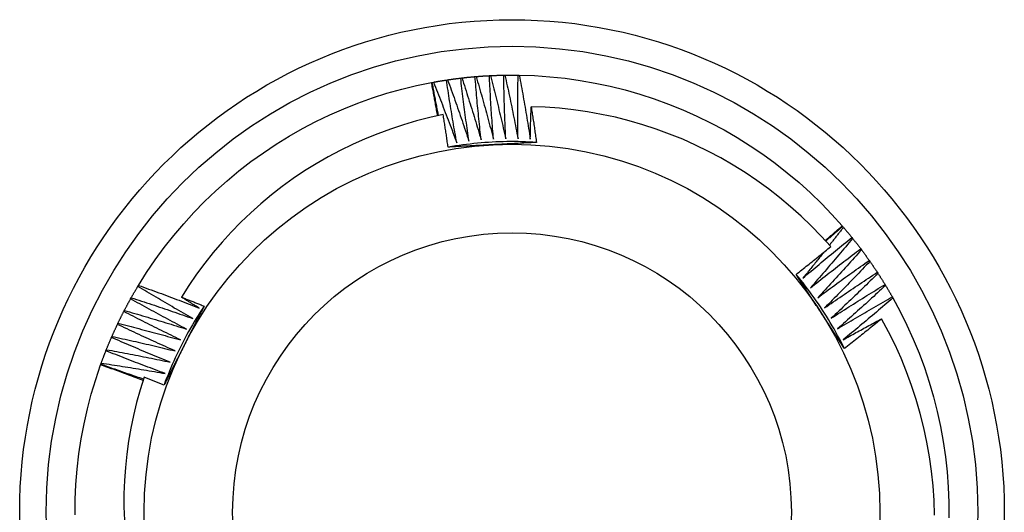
# Model space of a CAD drawing. Header units: inches. Extents: x 12 to 249, y 21 to 127.
# Tile 40 of 62: x 135.734 to 136.084, y 87.413 to 87.588. Entities that reach past the tile are written whole.
import ezdxf

# ---------------------------------------------------------------- set-up
doc = ezdxf.new("R2010")
doc.units = ezdxf.units.IN
doc.header["$MEASUREMENT"] = 0
doc.layers.add('Visible Edges(ANSI)', color=7, linetype='Continuous', lineweight=25)
doc.layers.add('Visible Tangent Edges(ANSI)', color=7, linetype='Continuous', lineweight=25)

msp = doc.modelspace()

# ---------------------------------------------------------------- linework, layer by layer
at = {"layer": 'Visible Edges(ANSI)'}
for p, q in [((135.89078, 87.56738), (135.89119, 87.56742)), ((135.89587, 87.56789), (135.89628, 87.56793)), ((135.90098, 87.56824), (135.90139, 87.56826)), ((135.90609, 87.56842), (135.90651, 87.56843)), ((135.91121, 87.56844), (135.91163, 87.56843)), ((135.8804, 87.56579), (135.88066, 87.56584)), ((135.88066, 87.56584), (135.88106, 87.56591)), ((135.8857, 87.56669), (135.88611, 87.56675)), ((136.02654, 87.51481), (136.02671, 87.51462)), ((136.02671, 87.51462), (136.02698, 87.5143)), ((136.02999, 87.51069), (136.03025, 87.51037)), ((136.03314, 87.50666), (136.03339, 87.50632)), ((136.03616, 87.50252), (136.0364, 87.50218)), ((136.03904, 87.49829), (136.03926, 87.49794)), ((135.7759, 87.4933), (135.77611, 87.49366)), ((136.04178, 87.49396), (136.04199, 87.49361)), ((135.77333, 87.48888), (135.77353, 87.48924)), ((136.04437, 87.48955), (136.04457, 87.48919)), ((135.7709, 87.48437), (135.77109, 87.48474)), ((135.76863, 87.47978), (135.7688, 87.48016)), ((135.7665, 87.47513), (135.76667, 87.4755)), ((135.76453, 87.4704), (135.76468, 87.47078)), ((135.76263, 87.46537), (135.76272, 87.46561)), ((135.76272, 87.46561), (135.76286, 87.466))]:
    msp.add_line(p, q, dxfattribs=at)
at = {"layer": 'Visible Edges(ANSI)', "flags": 128}
for points in [[(135.88611, 87.56675), (135.88631, 87.56678), (135.8865, 87.56681), (135.88669, 87.56684), (135.88689, 87.56687), (135.88708, 87.56689), (135.88728, 87.56692), (135.88747, 87.56695), (135.88766, 87.56698), (135.88786, 87.567), (135.88805, 87.56703), (135.88825, 87.56706), (135.88844, 87.56708), (135.88864, 87.56711), (135.88883, 87.56713), (135.88903, 87.56716), (135.88922, 87.56718), (135.88941, 87.56721), (135.88961, 87.56723), (135.8898, 87.56726), (135.89, 87.56728), (135.89019, 87.56731), (135.89039, 87.56733), (135.89058, 87.56735), (135.89078, 87.56738)], [(135.89371, 87.54495), (135.89358, 87.54588), (135.89344, 87.54681), (135.89331, 87.54774), (135.89318, 87.54868), (135.89304, 87.54961), (135.89291, 87.55054), (135.89279, 87.55148), (135.89266, 87.55241), (135.89253, 87.55334), (135.89241, 87.55428), (135.89228, 87.55521), (135.89216, 87.55615), (135.89204, 87.55708), (135.89192, 87.55802), (135.8918, 87.55895), (135.89168, 87.55989), (135.89156, 87.56082), (135.89145, 87.56176), (135.89133, 87.56269), (135.89122, 87.56363), (135.89111, 87.56457), (135.891, 87.5655), (135.89089, 87.56644), (135.89078, 87.56738)], [(135.89119, 87.56742), (135.89138, 87.56745), (135.89158, 87.56747), (135.89177, 87.56749), (135.89197, 87.56751), (135.89216, 87.56753), (135.89236, 87.56755), (135.89255, 87.56757), (135.89275, 87.5676), (135.89294, 87.56762), (135.89314, 87.56764), (135.89333, 87.56766), (135.89353, 87.56768), (135.89372, 87.5677), (135.89392, 87.56771), (135.89411, 87.56773), (135.89431, 87.56775), (135.8945, 87.56777), (135.8947, 87.56779), (135.89489, 87.56781), (135.89509, 87.56782), (135.89528, 87.56784), (135.89548, 87.56786), (135.89567, 87.56788), (135.89587, 87.56789)], [(135.89119, 87.56742), (135.89149, 87.56651), (135.89179, 87.5656), (135.89208, 87.56468), (135.89238, 87.56377), (135.89267, 87.56285), (135.89297, 87.56193), (135.89326, 87.56102), (135.89355, 87.5601), (135.89384, 87.55918), (135.89413, 87.55827), (135.89442, 87.55735), (135.89471, 87.55643), (135.89499, 87.55551), (135.89528, 87.55459), (135.89556, 87.55367), (135.89585, 87.55275), (135.89613, 87.55183), (135.89641, 87.55091), (135.89669, 87.54999), (135.89696, 87.54907), (135.89724, 87.54815), (135.89752, 87.54723), (135.89779, 87.5463), (135.89807, 87.54538)], [(135.89807, 87.54538), (135.89796, 87.54632), (135.89786, 87.54725), (135.89775, 87.54819), (135.89765, 87.54913), (135.89755, 87.55006), (135.89745, 87.551), (135.89735, 87.55194), (135.89726, 87.55287), (135.89716, 87.55381), (135.89707, 87.55475), (135.89697, 87.55569), (135.89688, 87.55663), (135.89679, 87.55756), (135.8967, 87.5585), (135.89661, 87.55944), (135.89653, 87.56038), (135.89644, 87.56132), (135.89635, 87.56226), (135.89627, 87.5632), (135.89619, 87.56413), (135.89611, 87.56507), (135.89603, 87.56601), (135.89595, 87.56695), (135.89587, 87.56789)], [(135.89628, 87.56793), (135.89648, 87.56794), (135.89667, 87.56796), (135.89687, 87.56797), (135.89706, 87.56799), (135.89726, 87.568), (135.89745, 87.56802), (135.89765, 87.56803), (135.89785, 87.56805), (135.89804, 87.56806), (135.89824, 87.56808), (135.89843, 87.56809), (135.89863, 87.5681), (135.89882, 87.56812), (135.89902, 87.56813), (135.89921, 87.56814), (135.89941, 87.56815), (135.89961, 87.56817), (135.8998, 87.56818), (135.9, 87.56819), (135.90019, 87.5682), (135.90039, 87.56821), (135.90058, 87.56822), (135.90078, 87.56823), (135.90098, 87.56824)], [(135.89628, 87.56793), (135.89655, 87.567), (135.89682, 87.56608), (135.89709, 87.56516), (135.89735, 87.56423), (135.89762, 87.56331), (135.89788, 87.56238), (135.89814, 87.56146), (135.8984, 87.56053), (135.89867, 87.55961), (135.89892, 87.55868), (135.89918, 87.55775), (135.89944, 87.55682), (135.89969, 87.5559), (135.89995, 87.55497), (135.9002, 87.55404), (135.90045, 87.55311), (135.90071, 87.55218), (135.90096, 87.55125), (135.9012, 87.55032), (135.90145, 87.54939), (135.9017, 87.54846), (135.90194, 87.54753), (135.90219, 87.5466), (135.90243, 87.54567)], [(135.90243, 87.54567), (135.90236, 87.54661), (135.90228, 87.54755), (135.90221, 87.54849), (135.90214, 87.54943), (135.90207, 87.55037), (135.902, 87.55131), (135.90194, 87.55225), (135.90187, 87.55319), (135.9018, 87.55413), (135.90174, 87.55507), (135.90168, 87.55601), (135.90162, 87.55695), (135.90156, 87.55789), (135.9015, 87.55883), (135.90144, 87.55977), (135.90138, 87.56071), (135.90133, 87.56165), (135.90128, 87.56259), (135.90122, 87.56353), (135.90117, 87.56448), (135.90112, 87.56542), (135.90107, 87.56636), (135.90102, 87.5673), (135.90098, 87.56824)], [(135.90139, 87.56826), (135.90159, 87.56827), (135.90178, 87.56828), (135.90198, 87.56829), (135.90217, 87.5683), (135.90237, 87.56831), (135.90256, 87.56832), (135.90276, 87.56832), (135.90296, 87.56833), (135.90315, 87.56834), (135.90335, 87.56835), (135.90354, 87.56835), (135.90374, 87.56836), (135.90394, 87.56837), (135.90413, 87.56837), (135.90433, 87.56838), (135.90452, 87.56839), (135.90472, 87.56839), (135.90492, 87.5684), (135.90511, 87.5684), (135.90531, 87.56841), (135.9055, 87.56841), (135.9057, 87.56842), (135.9059, 87.56842), (135.90609, 87.56842)], [(135.90139, 87.56826), (135.90163, 87.56733), (135.90187, 87.5664), (135.9021, 87.56547), (135.90234, 87.56453), (135.90257, 87.5636), (135.90281, 87.56267), (135.90304, 87.56174), (135.90327, 87.5608), (135.9035, 87.55987), (135.90373, 87.55893), (135.90395, 87.558), (135.90418, 87.55706), (135.9044, 87.55613), (135.90463, 87.55519), (135.90485, 87.55425), (135.90507, 87.55332), (135.90529, 87.55238), (135.90551, 87.55144), (135.90573, 87.55051), (135.90595, 87.54957), (135.90616, 87.54863), (135.90638, 87.54769), (135.90659, 87.54675), (135.9068, 87.54581)], [(135.9068, 87.54581), (135.90676, 87.54676), (135.90672, 87.5477), (135.90668, 87.54864), (135.90664, 87.54958), (135.9066, 87.55052), (135.90656, 87.55146), (135.90652, 87.5524), (135.90649, 87.55335), (135.90646, 87.55429), (135.90642, 87.55523), (135.90639, 87.55617), (135.90636, 87.55711), (135.90633, 87.55806), (135.9063, 87.559), (135.90628, 87.55994), (135.90625, 87.56088), (135.90623, 87.56183), (135.90621, 87.56277), (135.90618, 87.56371), (135.90616, 87.56465), (135.90614, 87.5656), (135.90613, 87.56654), (135.90611, 87.56748), (135.90609, 87.56842)], [(135.90651, 87.56843), (135.9067, 87.56843), (135.9069, 87.56844), (135.90709, 87.56844), (135.90729, 87.56844), (135.90749, 87.56844), (135.90768, 87.56845), (135.90788, 87.56845), (135.90807, 87.56845), (135.90827, 87.56845), (135.90847, 87.56845), (135.90866, 87.56845), (135.90886, 87.56845), (135.90905, 87.56845), (135.90925, 87.56845), (135.90945, 87.56845), (135.90964, 87.56845), (135.90984, 87.56845), (135.91004, 87.56845), (135.91023, 87.56845), (135.91043, 87.56845), (135.91062, 87.56844), (135.91082, 87.56844), (135.91102, 87.56844), (135.91121, 87.56844)], [(135.90651, 87.56843), (135.90671, 87.56749), (135.90692, 87.56655), (135.90713, 87.56561), (135.90733, 87.56467), (135.90753, 87.56373), (135.90774, 87.56279), (135.90794, 87.56185), (135.90814, 87.56091), (135.90834, 87.55997), (135.90853, 87.55903), (135.90873, 87.55809), (135.90893, 87.55714), (135.90912, 87.5562), (135.90931, 87.55526), (135.9095, 87.55432), (135.9097, 87.55337), (135.90988, 87.55243), (135.91007, 87.55149), (135.91026, 87.55054), (135.91045, 87.5496), (135.91063, 87.54865), (135.91081, 87.54771), (135.911, 87.54676), (135.91118, 87.54582)], [(135.91118, 87.54582), (135.91116, 87.54676), (135.91115, 87.5477), (135.91114, 87.54864), (135.91114, 87.54958), (135.91113, 87.55053), (135.91112, 87.55147), (135.91112, 87.55241), (135.91111, 87.55335), (135.91111, 87.5543), (135.91111, 87.55524), (135.91111, 87.55618), (135.91111, 87.55712), (135.91111, 87.55807), (135.91111, 87.55901), (135.91112, 87.55995), (135.91112, 87.56089), (135.91113, 87.56184), (135.91114, 87.56278), (135.91115, 87.56372), (135.91116, 87.56467), (135.91117, 87.56561), (135.91118, 87.56655), (135.9112, 87.56749), (135.91121, 87.56844)], [(135.91163, 87.56843), (135.91706, 87.56824), (135.92249, 87.56787), (135.92791, 87.5673), (135.93329, 87.56655), (135.93865, 87.56561), (135.94398, 87.56448), (135.94926, 87.56316), (135.95449, 87.56166), (135.95967, 87.55998), (135.96478, 87.55812), (135.96982, 87.55608), (135.9748, 87.55386), (135.97969, 87.55148), (135.98449, 87.54892), (135.9892, 87.5462), (135.99382, 87.54331), (135.99832, 87.54027), (136.00273, 87.53706), (136.00701, 87.53371), (136.01118, 87.53021), (136.01522, 87.52656), (136.01913, 87.52278), (136.0229, 87.51886), (136.02654, 87.51481)], [(135.91163, 87.56843), (135.9118, 87.56748), (135.91198, 87.56654), (135.91215, 87.56559), (135.91233, 87.56465), (135.9125, 87.5637), (135.91267, 87.56275), (135.91284, 87.56181), (135.91301, 87.56086), (135.91318, 87.55991), (135.91334, 87.55897), (135.91351, 87.55802), (135.91367, 87.55707), (135.91384, 87.55612), (135.914, 87.55517), (135.91416, 87.55422), (135.91432, 87.55328), (135.91448, 87.55233), (135.91463, 87.55138), (135.91479, 87.55043), (135.91494, 87.54948), (135.9151, 87.54853), (135.91525, 87.54758), (135.9154, 87.54662), (135.91555, 87.54567)], [(135.77611, 87.49366), (135.77902, 87.49826), (135.78208, 87.50275), (135.7853, 87.50714), (135.78868, 87.51141), (135.7922, 87.51556), (135.79586, 87.51959), (135.79966, 87.52348), (135.80359, 87.52724), (135.80766, 87.53086), (135.81184, 87.53434), (135.81615, 87.53766), (135.82057, 87.54084), (135.8251, 87.54385), (135.82973, 87.54671), (135.83446, 87.5494), (135.83928, 87.55193), (135.84419, 87.55428), (135.84917, 87.55647), (135.85423, 87.55847), (135.85936, 87.5603), (135.86454, 87.56195), (135.86979, 87.56342), (135.87507, 87.5647), (135.8804, 87.56579)], [(135.88256, 87.55396), (135.88247, 87.55445), (135.88238, 87.55495), (135.8823, 87.55544), (135.88221, 87.55593), (135.88212, 87.55643), (135.88204, 87.55692), (135.88195, 87.55741), (135.88186, 87.55791), (135.88177, 87.5584), (135.88168, 87.55889), (135.88159, 87.55939), (135.8815, 87.55988), (135.88141, 87.56037), (135.88132, 87.56087), (135.88123, 87.56136), (135.88114, 87.56185), (135.88105, 87.56234), (135.88096, 87.56284), (135.88087, 87.56333), (135.88078, 87.56382), (135.88068, 87.56432), (135.88059, 87.56481), (135.8805, 87.5653), (135.8804, 87.56579)], [(135.88291, 87.55404), (135.88281, 87.55453), (135.88272, 87.55502), (135.88262, 87.55551), (135.88252, 87.556), (135.88243, 87.55649), (135.88233, 87.55698), (135.88223, 87.55747), (135.88214, 87.55797), (135.88204, 87.55846), (135.88195, 87.55895), (135.88185, 87.55944), (135.88176, 87.55993), (135.88167, 87.56042), (135.88157, 87.56092), (135.88148, 87.56141), (135.88139, 87.5619), (135.88129, 87.56239), (135.8812, 87.56288), (135.88111, 87.56338), (135.88102, 87.56387), (135.88093, 87.56436), (135.88084, 87.56485), (135.88075, 87.56535), (135.88066, 87.56584)], [(135.88106, 87.56591), (135.88126, 87.56595), (135.88145, 87.56598), (135.88164, 87.56602), (135.88183, 87.56605), (135.88203, 87.56609), (135.88222, 87.56612), (135.88241, 87.56616), (135.88261, 87.56619), (135.8828, 87.56622), (135.88299, 87.56625), (135.88319, 87.56629), (135.88338, 87.56632), (135.88357, 87.56635), (135.88377, 87.56638), (135.88396, 87.56642), (135.88415, 87.56645), (135.88435, 87.56648), (135.88454, 87.56651), (135.88473, 87.56654), (135.88493, 87.56657), (135.88512, 87.5666), (135.88532, 87.56663), (135.88551, 87.56666), (135.8857, 87.56669)], [(135.88106, 87.56591), (135.88142, 87.56502), (135.88178, 87.56413), (135.88214, 87.56324), (135.88249, 87.56234), (135.88285, 87.56145), (135.8832, 87.56055), (135.88355, 87.55966), (135.8839, 87.55876), (135.88425, 87.55787), (135.8846, 87.55697), (135.88495, 87.55607), (135.8853, 87.55518), (135.88564, 87.55428), (135.88599, 87.55338), (135.88633, 87.55248), (135.88668, 87.55158), (135.88702, 87.55068), (135.88736, 87.54978), (135.8877, 87.54888), (135.88803, 87.54798), (135.88837, 87.54708), (135.88871, 87.54618), (135.88904, 87.54527), (135.88938, 87.54437)], [(135.88938, 87.54437), (135.88921, 87.5453), (135.88904, 87.54623), (135.88888, 87.54715), (135.88872, 87.54808), (135.88855, 87.54901), (135.88839, 87.54994), (135.88823, 87.55087), (135.88808, 87.5518), (135.88792, 87.55273), (135.88776, 87.55366), (135.88761, 87.55458), (135.88745, 87.55551), (135.8873, 87.55644), (135.88715, 87.55738), (135.887, 87.55831), (135.88685, 87.55924), (135.8867, 87.56017), (135.88656, 87.5611), (135.88641, 87.56203), (135.88627, 87.56296), (135.88613, 87.56389), (135.88598, 87.56483), (135.88584, 87.56576), (135.8857, 87.56669)], [(135.88611, 87.56675), (135.88644, 87.56585), (135.88677, 87.56494), (135.8871, 87.56404), (135.88742, 87.56314), (135.88775, 87.56223), (135.88807, 87.56132), (135.8884, 87.56042), (135.88872, 87.55951), (135.88904, 87.5586), (135.88936, 87.5577), (135.88968, 87.55679), (135.88999, 87.55588), (135.89031, 87.55497), (135.89062, 87.55406), (135.89094, 87.55315), (135.89125, 87.55224), (135.89156, 87.55133), (135.89187, 87.55042), (135.89218, 87.54951), (135.89249, 87.5486), (135.8928, 87.54769), (135.8931, 87.54677), (135.89341, 87.54586), (135.89371, 87.54495)], [(135.91555, 87.54567), (135.91556, 87.54615), (135.91557, 87.54663), (135.91558, 87.54711), (135.91559, 87.54759), (135.9156, 87.54807), (135.91561, 87.54855), (135.91562, 87.54903), (135.91563, 87.54951), (135.91564, 87.54999), (135.91566, 87.55047), (135.91567, 87.55095), (135.91568, 87.55142), (135.9157, 87.5519), (135.91571, 87.55238), (135.91572, 87.55286), (135.91574, 87.55334), (135.91575, 87.55382), (135.91577, 87.5543), (135.91578, 87.55478), (135.9158, 87.55526), (135.91581, 87.55574), (135.91583, 87.55622), (135.91584, 87.5567), (135.91586, 87.55718)], [(136.02247, 87.50745), (136.01908, 87.51118), (136.01556, 87.51479), (136.01192, 87.51827), (136.00816, 87.52164), (136.00429, 87.52487), (136.0003, 87.52798), (135.9962, 87.53095), (135.99201, 87.53377), (135.98772, 87.53644), (135.98336, 87.53896), (135.97891, 87.54132), (135.97438, 87.54353), (135.96978, 87.54559), (135.96511, 87.54748), (135.96038, 87.54921), (135.95558, 87.55078), (135.95073, 87.55218), (135.94582, 87.55342), (135.94088, 87.55448), (135.93592, 87.55537), (135.93092, 87.55608), (135.92592, 87.55662), (135.92089, 87.55699), (135.91586, 87.55718)], [(135.91586, 87.55718), (135.91594, 87.55665), (135.91603, 87.55612), (135.91611, 87.55559), (135.91619, 87.55507), (135.91627, 87.55454), (135.91635, 87.55401), (135.91643, 87.55348), (135.91651, 87.55295), (135.91659, 87.55243), (135.91667, 87.5519), (135.91675, 87.55137), (135.91683, 87.55084), (135.91691, 87.55031), (135.91699, 87.54979), (135.91707, 87.54926), (135.91715, 87.54873), (135.91722, 87.5482), (135.9173, 87.54767), (135.91738, 87.54714), (135.91745, 87.54662), (135.91753, 87.54609), (135.9176, 87.54556), (135.91768, 87.54503), (135.91775, 87.5445)], [(135.88456, 87.55438), (135.8798, 87.55334), (135.87509, 87.55213), (135.87042, 87.55077), (135.8658, 87.54926), (135.86124, 87.54758), (135.85674, 87.54576), (135.8523, 87.54378), (135.84792, 87.54164), (135.84362, 87.53936), (135.83939, 87.53692), (135.83525, 87.53435), (135.8312, 87.53163), (135.82726, 87.52879), (135.82341, 87.52581), (135.81968, 87.5227), (135.81605, 87.51947), (135.81254, 87.51611), (135.80914, 87.51263), (135.80586, 87.50904), (135.80271, 87.50533), (135.79968, 87.50151), (135.79678, 87.49758), (135.79403, 87.49357), (135.79142, 87.48946)], [(135.8863, 87.54281), (135.88623, 87.5433), (135.88616, 87.54378), (135.88609, 87.54426), (135.88602, 87.54474), (135.88595, 87.54523), (135.88588, 87.54571), (135.88581, 87.54619), (135.88574, 87.54667), (135.88567, 87.54715), (135.8856, 87.54764), (135.88553, 87.54812), (135.88545, 87.5486), (135.88538, 87.54908), (135.88531, 87.54956), (135.88523, 87.55005), (135.88516, 87.55053), (135.88509, 87.55101), (135.88501, 87.55149), (135.88494, 87.55197), (135.88486, 87.55245), (135.88479, 87.55293), (135.88471, 87.55342), (135.88464, 87.5539), (135.88456, 87.55438)], [(135.91775, 87.5445), (135.91644, 87.54458), (135.91513, 87.54464), (135.91381, 87.5447), (135.9125, 87.54474), (135.91118, 87.54476), (135.90987, 87.54478), (135.90855, 87.54478), (135.90724, 87.54476), (135.90592, 87.54474), (135.9046, 87.5447), (135.90329, 87.54465), (135.90198, 87.54458), (135.90066, 87.54451), (135.89935, 87.54442), (135.89804, 87.54431), (135.89673, 87.5442), (135.89542, 87.54407), (135.89411, 87.54392), (135.89281, 87.54377), (135.8915, 87.5436), (135.8902, 87.54342), (135.8889, 87.54322), (135.8876, 87.54302), (135.8863, 87.5428)], [(135.90211, 87.54366), (135.90145, 87.54363), (135.90079, 87.54359), (135.90013, 87.54356), (135.89947, 87.54352), (135.89881, 87.54349), (135.89815, 87.54345), (135.89749, 87.54342), (135.89683, 87.54338), (135.89617, 87.54335), (135.89551, 87.54331), (135.89485, 87.54328), (135.89419, 87.54324), (135.89353, 87.54321), (135.89288, 87.54317), (135.89222, 87.54313), (135.89156, 87.5431), (135.8909, 87.54306), (135.89024, 87.54303), (135.88959, 87.54299), (135.88893, 87.54296), (135.88827, 87.54292), (135.88762, 87.54289), (135.88696, 87.54285), (135.8863, 87.54281)], [(135.91775, 87.5445), (135.9171, 87.54447), (135.91645, 87.54443), (135.9158, 87.54439), (135.91515, 87.54436), (135.9145, 87.54432), (135.91385, 87.54429), (135.9132, 87.54425), (135.91255, 87.54422), (135.9119, 87.54418), (135.91125, 87.54415), (135.9106, 87.54411), (135.90995, 87.54408), (135.90929, 87.54404), (135.90864, 87.54401), (135.90799, 87.54397), (135.90734, 87.54394), (135.90669, 87.5439), (135.90603, 87.54387), (135.90538, 87.54384), (135.90473, 87.5438), (135.90407, 87.54377), (135.90342, 87.54373), (135.90276, 87.5437), (135.90211, 87.54366)], [(136.02052, 87.50962), (136.02077, 87.50984), (136.02103, 87.51005), (136.02128, 87.51027), (136.02153, 87.51048), (136.02178, 87.5107), (136.02203, 87.51091), (136.02228, 87.51113), (136.02253, 87.51134), (136.02278, 87.51156), (136.02304, 87.51177), (136.02329, 87.51199), (136.02354, 87.51221), (136.02379, 87.51242), (136.02404, 87.51264), (136.02429, 87.51286), (136.02454, 87.51307), (136.02479, 87.51329), (136.02504, 87.51351), (136.02529, 87.51372), (136.02554, 87.51394), (136.02579, 87.51416), (136.02604, 87.51437), (136.02629, 87.51459), (136.02654, 87.51481)], [(136.02071, 87.50941), (136.02096, 87.50963), (136.02121, 87.50985), (136.02146, 87.51007), (136.02171, 87.51028), (136.02196, 87.5105), (136.02221, 87.51072), (136.02246, 87.51094), (136.0227, 87.51115), (136.02295, 87.51137), (136.0232, 87.51159), (136.02345, 87.5118), (136.0237, 87.51202), (136.02395, 87.51224), (136.0242, 87.51246), (136.02445, 87.51267), (136.0247, 87.51289), (136.02495, 87.51311), (136.0252, 87.51332), (136.02545, 87.51354), (136.0257, 87.51375), (136.02595, 87.51397), (136.0262, 87.51419), (136.02646, 87.5144), (136.02671, 87.51462)], [(136.02698, 87.5143), (136.02677, 87.51404), (136.02657, 87.51377), (136.02636, 87.51351), (136.02615, 87.51324), (136.02595, 87.51298), (136.02574, 87.51271), (136.02554, 87.51245), (136.02533, 87.51218), (136.02512, 87.51192), (136.02492, 87.51165), (136.02471, 87.51139), (136.02451, 87.51113), (136.0243, 87.51086), (136.02409, 87.5106), (136.02388, 87.51033), (136.02368, 87.51007), (136.02347, 87.50981), (136.02326, 87.50954), (136.02306, 87.50928), (136.02285, 87.50901), (136.02264, 87.50875), (136.02243, 87.50849), (136.02223, 87.50822), (136.02202, 87.50796)], [(136.02698, 87.5143), (136.0271, 87.51415), (136.02723, 87.51401), (136.02736, 87.51386), (136.02749, 87.51371), (136.02761, 87.51356), (136.02774, 87.51341), (136.02787, 87.51326), (136.02799, 87.51311), (136.02812, 87.51296), (136.02824, 87.51281), (136.02837, 87.51266), (136.0285, 87.51251), (136.02862, 87.51236), (136.02875, 87.51221), (136.02887, 87.51206), (136.029, 87.5119), (136.02912, 87.51175), (136.02925, 87.5116), (136.02937, 87.51145), (136.02949, 87.5113), (136.02962, 87.51115), (136.02974, 87.51099), (136.02987, 87.51084), (136.02999, 87.51069)], [(136.01014, 87.49757), (136.01066, 87.49797), (136.01118, 87.49838), (136.0117, 87.49879), (136.01221, 87.4992), (136.01273, 87.4996), (136.01325, 87.50001), (136.01376, 87.50042), (136.01428, 87.50083), (136.01479, 87.50124), (136.01531, 87.50165), (136.01582, 87.50206), (136.01633, 87.50248), (136.01685, 87.50289), (136.01736, 87.5033), (136.01787, 87.50371), (136.01838, 87.50413), (136.0189, 87.50454), (136.01941, 87.50496), (136.01992, 87.50537), (136.02043, 87.50579), (136.02094, 87.5062), (136.02145, 87.50662), (136.02196, 87.50703), (136.02247, 87.50745)], [(136.01257, 87.49625), (136.01329, 87.49686), (136.01401, 87.49748), (136.01473, 87.49809), (136.01545, 87.49869), (136.01616, 87.4993), (136.01689, 87.49991), (136.01761, 87.50052), (136.01833, 87.50112), (136.01905, 87.50173), (136.01978, 87.50233), (136.0205, 87.50293), (136.02122, 87.50354), (136.02195, 87.50414), (136.02268, 87.50474), (136.02341, 87.50534), (136.02413, 87.50593), (136.02486, 87.50653), (136.02559, 87.50713), (136.02632, 87.50772), (136.02705, 87.50832), (136.02779, 87.50891), (136.02852, 87.50951), (136.02925, 87.5101), (136.02999, 87.51069)], [(136.03025, 87.51037), (136.02963, 87.50963), (136.02902, 87.50889), (136.0284, 87.50815), (136.02779, 87.50741), (136.02717, 87.50667), (136.02655, 87.50593), (136.02593, 87.5052), (136.02531, 87.50446), (136.02469, 87.50373), (136.02407, 87.50299), (136.02345, 87.50226), (136.02282, 87.50153), (136.0222, 87.5008), (136.02157, 87.50007), (136.02094, 87.49934), (136.02032, 87.49861), (136.01969, 87.49788), (136.01906, 87.49715), (136.01843, 87.49642), (136.0178, 87.4957), (136.01716, 87.49497), (136.01653, 87.49425), (136.0159, 87.49352), (136.01526, 87.4928)], [(136.03025, 87.51037), (136.03037, 87.51021), (136.03049, 87.51006), (136.03062, 87.50991), (136.03074, 87.50975), (136.03086, 87.5096), (136.03098, 87.50945), (136.0311, 87.50929), (136.03122, 87.50914), (136.03135, 87.50899), (136.03147, 87.50883), (136.03159, 87.50868), (136.03171, 87.50852), (136.03183, 87.50837), (136.03195, 87.50821), (136.03207, 87.50806), (136.03219, 87.5079), (136.03231, 87.50775), (136.03243, 87.50759), (136.03255, 87.50744), (136.03267, 87.50728), (136.03279, 87.50712), (136.0329, 87.50697), (136.03302, 87.50681), (136.03314, 87.50666)], [(136.02004, 87.50547), (136.01973, 87.50508), (136.01942, 87.50469), (136.01911, 87.50431), (136.0188, 87.50392), (136.01849, 87.50354), (136.01818, 87.50315), (136.01788, 87.50277), (136.01757, 87.50238), (136.01726, 87.502), (136.01694, 87.50161), (136.01663, 87.50123), (136.01632, 87.50085), (136.01601, 87.50046), (136.0157, 87.50008), (136.01539, 87.49969), (136.01508, 87.49931), (136.01477, 87.49893), (136.01445, 87.49855), (136.01414, 87.49816), (136.01383, 87.49778), (136.01351, 87.4974), (136.0132, 87.49702), (136.01289, 87.49663), (136.01257, 87.49625)], [(136.01526, 87.4928), (136.016, 87.49339), (136.01673, 87.49397), (136.01747, 87.49456), (136.01821, 87.49515), (136.01895, 87.49573), (136.01969, 87.49631), (136.02043, 87.4969), (136.02117, 87.49748), (136.02191, 87.49806), (136.02266, 87.49864), (136.0234, 87.49922), (136.02415, 87.49979), (136.02489, 87.50037), (136.02564, 87.50095), (136.02638, 87.50152), (136.02713, 87.5021), (136.02788, 87.50267), (136.02863, 87.50324), (136.02938, 87.50381), (136.03013, 87.50438), (136.03088, 87.50495), (136.03163, 87.50552), (136.03239, 87.50609), (136.03314, 87.50666)], [(136.03339, 87.50632), (136.03275, 87.5056), (136.03211, 87.50489), (136.03147, 87.50417), (136.03083, 87.50345), (136.03019, 87.50273), (136.02955, 87.50202), (136.02891, 87.5013), (136.02826, 87.50059), (136.02762, 87.49987), (136.02697, 87.49916), (136.02632, 87.49845), (136.02568, 87.49774), (136.02503, 87.49703), (136.02438, 87.49632), (136.02373, 87.49561), (136.02308, 87.4949), (136.02242, 87.49419), (136.02177, 87.49348), (136.02112, 87.49278), (136.02046, 87.49207), (136.0198, 87.49137), (136.01915, 87.49067), (136.01849, 87.48996), (136.01783, 87.48926)], [(136.03339, 87.50632), (136.03351, 87.50617), (136.03362, 87.50601), (136.03374, 87.50585), (136.03386, 87.5057), (136.03398, 87.50554), (136.03409, 87.50538), (136.03421, 87.50522), (136.03432, 87.50507), (136.03444, 87.50491), (136.03456, 87.50475), (136.03467, 87.50459), (136.03479, 87.50443), (136.0349, 87.50427), (136.03502, 87.50412), (136.03513, 87.50396), (136.03525, 87.5038), (136.03536, 87.50364), (136.03548, 87.50348), (136.03559, 87.50332), (136.0357, 87.50316), (136.03582, 87.503), (136.03593, 87.50284), (136.03604, 87.50268), (136.03616, 87.50252)], [(136.01783, 87.48926), (136.01859, 87.48982), (136.01934, 87.49039), (136.0201, 87.49095), (136.02086, 87.49151), (136.02161, 87.49207), (136.02237, 87.49263), (136.02313, 87.49318), (136.02389, 87.49374), (136.02465, 87.4943), (136.02542, 87.49485), (136.02618, 87.49541), (136.02694, 87.49596), (136.02771, 87.49651), (136.02847, 87.49706), (136.02924, 87.49761), (136.03, 87.49816), (136.03077, 87.49871), (136.03154, 87.49926), (136.03231, 87.4998), (136.03307, 87.50035), (136.03384, 87.50089), (136.03461, 87.50144), (136.03539, 87.50198), (136.03616, 87.50252)], [(136.0364, 87.50218), (136.03573, 87.50148), (136.03507, 87.50078), (136.03441, 87.50009), (136.03375, 87.49939), (136.03308, 87.4987), (136.03242, 87.498), (136.03175, 87.49731), (136.03108, 87.49662), (136.03041, 87.49592), (136.02975, 87.49523), (136.02908, 87.49454), (136.0284, 87.49385), (136.02773, 87.49316), (136.02706, 87.49247), (136.02639, 87.49179), (136.02571, 87.4911), (136.02504, 87.49041), (136.02436, 87.48973), (136.02368, 87.48905), (136.02301, 87.48836), (136.02233, 87.48768), (136.02165, 87.487), (136.02097, 87.48632), (136.02028, 87.48564)], [(136.0364, 87.50218), (136.03651, 87.50202), (136.03662, 87.50186), (136.03673, 87.5017), (136.03684, 87.50154), (136.03696, 87.50138), (136.03707, 87.50122), (136.03718, 87.50105), (136.03729, 87.50089), (136.0374, 87.50073), (136.03751, 87.50057), (136.03762, 87.50041), (136.03773, 87.50024), (136.03784, 87.50008), (136.03795, 87.49992), (136.03806, 87.49976), (136.03817, 87.49959), (136.03828, 87.49943), (136.03839, 87.49927), (136.0385, 87.49911), (136.03861, 87.49894), (136.03871, 87.49878), (136.03882, 87.49861), (136.03893, 87.49845), (136.03904, 87.49829)], [(136.02733, 87.47117), (136.02674, 87.47235), (136.02614, 87.47352), (136.02553, 87.47468), (136.02491, 87.47584), (136.02427, 87.477), (136.02363, 87.47814), (136.02297, 87.47928), (136.0223, 87.48041), (136.02162, 87.48154), (136.02093, 87.48266), (136.02023, 87.48377), (136.01951, 87.48488), (136.01879, 87.48598), (136.01806, 87.48707), (136.01731, 87.48815), (136.01655, 87.48923), (136.01579, 87.4903), (136.01501, 87.49136), (136.01422, 87.49241), (136.01342, 87.49346), (136.01262, 87.4945), (136.0118, 87.49553), (136.01097, 87.49655), (136.01013, 87.49756)], [(136.01878, 87.4843), (136.01842, 87.48486), (136.01806, 87.48541), (136.0177, 87.48597), (136.01734, 87.48652), (136.01698, 87.48707), (136.01662, 87.48763), (136.01626, 87.48818), (136.0159, 87.48874), (136.01554, 87.48929), (136.01518, 87.48984), (136.01482, 87.49039), (136.01446, 87.49095), (136.0141, 87.4915), (136.01374, 87.49205), (136.01338, 87.4926), (136.01302, 87.49316), (136.01266, 87.49371), (136.0123, 87.49426), (136.01194, 87.49481), (136.01158, 87.49536), (136.01122, 87.49591), (136.01086, 87.49647), (136.0105, 87.49702), (136.01014, 87.49757)], [(136.02028, 87.48564), (136.02106, 87.48618), (136.02183, 87.48671), (136.02261, 87.48725), (136.02338, 87.48779), (136.02416, 87.48832), (136.02493, 87.48885), (136.02571, 87.48939), (136.02649, 87.48992), (136.02727, 87.49045), (136.02805, 87.49098), (136.02883, 87.49151), (136.02961, 87.49203), (136.03039, 87.49256), (136.03117, 87.49309), (136.03196, 87.49361), (136.03274, 87.49413), (136.03353, 87.49466), (136.03431, 87.49518), (136.0351, 87.4957), (136.03588, 87.49622), (136.03667, 87.49674), (136.03746, 87.49725), (136.03825, 87.49777), (136.03904, 87.49829)], [(136.03926, 87.49794), (136.03858, 87.49726), (136.0379, 87.49659), (136.03721, 87.49591), (136.03652, 87.49524), (136.03584, 87.49457), (136.03515, 87.49389), (136.03446, 87.49322), (136.03377, 87.49255), (136.03308, 87.49188), (136.03239, 87.49121), (136.0317, 87.49055), (136.031, 87.48988), (136.03031, 87.48921), (136.02961, 87.48855), (136.02892, 87.48788), (136.02822, 87.48722), (136.02752, 87.48656), (136.02683, 87.48589), (136.02613, 87.48523), (136.02543, 87.48457), (136.02472, 87.48391), (136.02402, 87.48325), (136.02332, 87.48259), (136.02262, 87.48194)], [(136.03926, 87.49794), (136.03937, 87.49778), (136.03948, 87.49761), (136.03958, 87.49745), (136.03969, 87.49728), (136.0398, 87.49712), (136.0399, 87.49695), (136.04001, 87.49679), (136.04011, 87.49662), (136.04022, 87.49646), (136.04033, 87.49629), (136.04043, 87.49613), (136.04053, 87.49596), (136.04064, 87.4958), (136.04074, 87.49563), (136.04085, 87.49546), (136.04095, 87.4953), (136.04106, 87.49513), (136.04116, 87.49496), (136.04126, 87.4948), (136.04137, 87.49463), (136.04147, 87.49446), (136.04157, 87.4943), (136.04167, 87.49413), (136.04178, 87.49396)], [(135.77611, 87.49366), (135.77702, 87.49333), (135.77792, 87.49301), (135.77883, 87.49268), (135.77973, 87.49235), (135.78064, 87.49202), (135.78154, 87.49169), (135.78244, 87.49136), (135.78335, 87.49103), (135.78425, 87.4907), (135.78515, 87.49036), (135.78605, 87.49003), (135.78695, 87.48969), (135.78786, 87.48935), (135.78876, 87.48901), (135.78966, 87.48867), (135.79056, 87.48833), (135.79145, 87.48799), (135.79235, 87.48764), (135.79325, 87.4873), (135.79415, 87.48695), (135.79505, 87.48661), (135.79595, 87.48626), (135.79684, 87.48591), (135.79774, 87.48556)], [(136.02262, 87.48194), (136.02341, 87.48245), (136.0242, 87.48296), (136.02499, 87.48347), (136.02578, 87.48398), (136.02658, 87.48449), (136.02737, 87.485), (136.02817, 87.4855), (136.02896, 87.48601), (136.02976, 87.48651), (136.03055, 87.48702), (136.03135, 87.48752), (136.03215, 87.48802), (136.03295, 87.48852), (136.03375, 87.48902), (136.03455, 87.48952), (136.03535, 87.49002), (136.03615, 87.49051), (136.03695, 87.49101), (136.03775, 87.4915), (136.03856, 87.492), (136.03936, 87.49249), (136.04016, 87.49298), (136.04097, 87.49347), (136.04178, 87.49396)], [(136.04199, 87.49361), (136.04129, 87.49296), (136.04058, 87.4923), (136.03987, 87.49165), (136.03916, 87.491), (136.03845, 87.49035), (136.03775, 87.4897), (136.03703, 87.48905), (136.03632, 87.4884), (136.03561, 87.48776), (136.0349, 87.48711), (136.03418, 87.48647), (136.03347, 87.48582), (136.03275, 87.48518), (136.03204, 87.48454), (136.03132, 87.4839), (136.0306, 87.48326), (136.02988, 87.48262), (136.02916, 87.48198), (136.02844, 87.48134), (136.02772, 87.4807), (136.027, 87.48007), (136.02627, 87.47943), (136.02555, 87.4788), (136.02483, 87.47816)], [(136.04199, 87.49361), (136.04209, 87.49344), (136.04219, 87.49327), (136.0423, 87.49311), (136.0424, 87.49294), (136.0425, 87.49277), (136.0426, 87.4926), (136.0427, 87.49243), (136.0428, 87.49226), (136.0429, 87.4921), (136.043, 87.49193), (136.0431, 87.49176), (136.0432, 87.49159), (136.0433, 87.49142), (136.04339, 87.49125), (136.04349, 87.49108), (136.04359, 87.49091), (136.04369, 87.49074), (136.04379, 87.49057), (136.04389, 87.4904), (136.04398, 87.49023), (136.04408, 87.49006), (136.04418, 87.48989), (136.04427, 87.48972), (136.04437, 87.48955)], [(135.77353, 87.48924), (135.77363, 87.48941), (135.77372, 87.48958), (135.77382, 87.48975), (135.77392, 87.48992), (135.77401, 87.49009), (135.77411, 87.49026), (135.77421, 87.49043), (135.77431, 87.4906), (135.7744, 87.49077), (135.7745, 87.49094), (135.7746, 87.49111), (135.7747, 87.49128), (135.7748, 87.49145), (135.7749, 87.49162), (135.775, 87.49179), (135.7751, 87.49195), (135.7752, 87.49212), (135.7753, 87.49229), (135.7754, 87.49246), (135.7755, 87.49263), (135.7756, 87.4928), (135.7757, 87.49297), (135.7758, 87.49313), (135.7759, 87.4933)], [(135.79541, 87.48185), (135.79459, 87.48232), (135.79377, 87.48279), (135.79295, 87.48325), (135.79213, 87.48372), (135.79132, 87.48419), (135.7905, 87.48466), (135.78968, 87.48513), (135.78887, 87.4856), (135.78805, 87.48608), (135.78724, 87.48655), (135.78643, 87.48703), (135.78561, 87.4875), (135.7848, 87.48798), (135.78399, 87.48846), (135.78318, 87.48894), (135.78237, 87.48942), (135.78156, 87.4899), (135.78075, 87.49038), (135.77994, 87.49087), (135.77913, 87.49135), (135.77832, 87.49184), (135.77751, 87.49232), (135.77671, 87.49281), (135.7759, 87.4933)], [(135.77109, 87.48474), (135.77118, 87.48491), (135.77127, 87.48508), (135.77136, 87.48526), (135.77146, 87.48543), (135.77155, 87.4856), (135.77164, 87.48578), (135.77173, 87.48595), (135.77182, 87.48612), (135.77192, 87.4863), (135.77201, 87.48647), (135.7721, 87.48664), (135.77219, 87.48681), (135.77229, 87.48699), (135.77238, 87.48716), (135.77247, 87.48733), (135.77257, 87.4875), (135.77266, 87.48768), (135.77276, 87.48785), (135.77285, 87.48802), (135.77295, 87.48819), (135.77304, 87.48836), (135.77314, 87.48853), (135.77323, 87.4887), (135.77333, 87.48888)], [(135.7932, 87.47808), (135.79237, 87.47852), (135.79153, 87.47895), (135.7907, 87.47939), (135.78987, 87.47983), (135.78904, 87.48028), (135.7882, 87.48072), (135.78737, 87.48116), (135.78654, 87.48161), (135.78571, 87.48205), (135.78488, 87.4825), (135.78405, 87.48295), (135.78323, 87.4834), (135.7824, 87.48385), (135.78157, 87.4843), (135.78074, 87.48475), (135.77992, 87.48521), (135.77909, 87.48566), (135.77827, 87.48612), (135.77744, 87.48658), (135.77662, 87.48703), (135.77579, 87.48749), (135.77497, 87.48795), (135.77415, 87.48841), (135.77333, 87.48888)], [(135.77353, 87.48924), (135.77445, 87.48894), (135.77536, 87.48865), (135.77628, 87.48835), (135.77719, 87.48805), (135.7781, 87.48775), (135.77902, 87.48745), (135.77993, 87.48715), (135.78084, 87.48685), (135.78176, 87.48655), (135.78267, 87.48624), (135.78358, 87.48594), (135.78449, 87.48563), (135.78541, 87.48532), (135.78632, 87.48501), (135.78723, 87.4847), (135.78814, 87.48439), (135.78905, 87.48408), (135.78996, 87.48376), (135.79087, 87.48345), (135.79178, 87.48313), (135.79269, 87.48281), (135.79359, 87.4825), (135.7945, 87.48218), (135.79541, 87.48185)], [(135.79142, 87.48946), (135.79176, 87.48933), (135.79209, 87.4892), (135.79243, 87.48907), (135.79276, 87.48893), (135.7931, 87.4888), (135.79343, 87.48867), (135.79377, 87.48854), (135.7941, 87.48841), (135.79444, 87.48827), (135.79477, 87.48814), (135.79511, 87.48801), (135.79544, 87.48788), (135.79578, 87.48774), (135.79611, 87.48761), (135.79645, 87.48748), (135.79678, 87.48734), (135.79712, 87.48721), (135.79745, 87.48707), (135.79779, 87.48694), (135.79812, 87.48681), (135.79846, 87.48667), (135.79879, 87.48654), (135.79913, 87.4864), (135.79946, 87.48627)], [(135.79774, 87.48556), (135.79748, 87.48572), (135.79721, 87.48588), (135.79695, 87.48604), (135.79668, 87.4862), (135.79642, 87.48637), (135.79616, 87.48653), (135.79589, 87.48669), (135.79563, 87.48685), (135.79537, 87.48701), (135.7951, 87.48718), (135.79484, 87.48734), (135.79457, 87.4875), (135.79431, 87.48766), (135.79405, 87.48783), (135.79379, 87.48799), (135.79352, 87.48815), (135.79326, 87.48832), (135.793, 87.48848), (135.79273, 87.48864), (135.79247, 87.48881), (135.79221, 87.48897), (135.79194, 87.48913), (135.79168, 87.4893), (135.79142, 87.48946)], [(136.02483, 87.47816), (136.02563, 87.47865), (136.02644, 87.47913), (136.02725, 87.47962), (136.02806, 87.4801), (136.02887, 87.48058), (136.02968, 87.48106), (136.03049, 87.48154), (136.0313, 87.48202), (136.03211, 87.4825), (136.03293, 87.48298), (136.03374, 87.48345), (136.03455, 87.48393), (136.03537, 87.4844), (136.03618, 87.48488), (136.037, 87.48535), (136.03782, 87.48582), (136.03863, 87.48629), (136.03945, 87.48676), (136.04027, 87.48723), (136.04109, 87.48769), (136.04191, 87.48816), (136.04273, 87.48862), (136.04355, 87.48909), (136.04437, 87.48955)], [(136.04457, 87.48919), (136.04385, 87.48856), (136.04312, 87.48793), (136.04239, 87.4873), (136.04166, 87.48667), (136.04093, 87.48605), (136.0402, 87.48542), (136.03947, 87.4848), (136.03874, 87.48417), (136.038, 87.48355), (136.03727, 87.48293), (136.03654, 87.48231), (136.0358, 87.48169), (136.03506, 87.48107), (136.03433, 87.48045), (136.03359, 87.47983), (136.03285, 87.47922), (136.03211, 87.4786), (136.03137, 87.47799), (136.03063, 87.47737), (136.02989, 87.47676), (136.02914, 87.47615), (136.0284, 87.47554), (136.02766, 87.47492), (136.02691, 87.47432)], [(136.04457, 87.48919), (136.04716, 87.4844), (136.04957, 87.47952), (136.05182, 87.47457), (136.05389, 87.46953), (136.05578, 87.46443), (136.05749, 87.45926), (136.05902, 87.45404), (136.06037, 87.44877), (136.06153, 87.44345), (136.0625, 87.4381), (136.06329, 87.43271), (136.06389, 87.4273), (136.06429, 87.42188), (136.06451, 87.41644), (136.06454, 87.411)], [(135.7688, 87.48016), (135.76889, 87.48033), (135.76897, 87.48051), (135.76906, 87.48069), (135.76914, 87.48086), (135.76923, 87.48104), (135.76932, 87.48122), (135.7694, 87.48139), (135.76949, 87.48157), (135.76958, 87.48174), (135.76966, 87.48192), (135.76975, 87.48209), (135.76984, 87.48227), (135.76992, 87.48245), (135.77001, 87.48262), (135.7701, 87.4828), (135.77019, 87.48297), (135.77028, 87.48315), (135.77036, 87.48332), (135.77045, 87.4835), (135.77054, 87.48367), (135.77063, 87.48385), (135.77072, 87.48402), (135.77081, 87.48419), (135.7709, 87.48437)], [(135.79112, 87.47423), (135.79027, 87.47464), (135.78943, 87.47505), (135.78858, 87.47546), (135.78773, 87.47588), (135.78689, 87.47629), (135.78604, 87.47671), (135.78519, 87.47712), (135.78435, 87.47754), (135.7835, 87.47796), (135.78266, 87.47838), (135.78182, 87.4788), (135.78097, 87.47922), (135.78013, 87.47964), (135.77929, 87.48007), (135.77845, 87.48049), (135.77761, 87.48092), (135.77677, 87.48135), (135.77593, 87.48178), (135.77509, 87.4822), (135.77425, 87.48264), (135.77341, 87.48307), (135.77257, 87.4835), (135.77174, 87.48393), (135.7709, 87.48437)], [(135.77109, 87.48474), (135.77202, 87.48447), (135.77294, 87.48421), (135.77387, 87.48394), (135.77479, 87.48367), (135.77571, 87.4834), (135.77664, 87.48313), (135.77756, 87.48286), (135.77848, 87.48259), (135.7794, 87.48232), (135.78033, 87.48204), (135.78125, 87.48177), (135.78217, 87.48149), (135.78309, 87.48121), (135.78401, 87.48093), (135.78493, 87.48065), (135.78585, 87.48037), (135.78677, 87.48009), (135.78769, 87.4798), (135.78861, 87.47952), (135.78953, 87.47923), (135.79045, 87.47895), (135.79137, 87.47866), (135.79229, 87.47837), (135.7932, 87.47808)], [(135.79946, 87.48627), (135.79874, 87.48517), (135.79802, 87.48406), (135.79732, 87.48295), (135.79663, 87.48183), (135.79595, 87.48071), (135.79528, 87.47957), (135.79462, 87.47844), (135.79397, 87.47729), (135.79334, 87.47614), (135.79271, 87.47498), (135.7921, 87.47382), (135.7915, 87.47265), (135.79091, 87.47147), (135.79033, 87.47029), (135.78977, 87.4691), (135.78921, 87.46791), (135.78867, 87.46671), (135.78814, 87.4655), (135.78762, 87.4643), (135.78711, 87.46308), (135.78662, 87.46186), (135.78614, 87.46064), (135.78567, 87.45941), (135.78521, 87.45818)], [(135.79946, 87.48627), (135.79917, 87.48569), (135.79887, 87.48511), (135.79858, 87.48452), (135.79828, 87.48394), (135.79799, 87.48336), (135.79769, 87.48278), (135.7974, 87.4822), (135.7971, 87.48162), (135.79681, 87.48104), (135.79651, 87.48046), (135.79622, 87.47988), (135.79592, 87.47929), (135.79563, 87.47871), (135.79533, 87.47813), (135.79504, 87.47755), (135.79474, 87.47697), (135.79444, 87.47638), (135.79415, 87.4758), (135.79385, 87.47522), (135.79355, 87.47464), (135.79326, 87.47405), (135.79296, 87.47347), (135.79266, 87.47289), (135.79237, 87.4723)], [(136.02733, 87.47117), (136.02697, 87.47172), (136.02662, 87.47226), (136.02626, 87.47281), (136.02591, 87.47335), (136.02555, 87.4739), (136.0252, 87.47445), (136.02484, 87.47499), (136.02448, 87.47554), (136.02413, 87.47608), (136.02377, 87.47663), (136.02342, 87.47718), (136.02306, 87.47772), (136.02271, 87.47827), (136.02235, 87.47882), (136.02199, 87.47936), (136.02164, 87.47991), (136.02128, 87.48046), (136.02092, 87.48101), (136.02057, 87.48156), (136.02021, 87.4821), (136.01985, 87.48265), (136.0195, 87.4832), (136.01914, 87.48375), (136.01878, 87.4843)], [(135.76667, 87.4755), (135.76675, 87.47568), (135.76683, 87.47586), (135.7669, 87.47604), (135.76698, 87.47622), (135.76706, 87.4764), (135.76714, 87.47658), (135.76722, 87.47676), (135.76731, 87.47694), (135.76739, 87.47712), (135.76747, 87.47729), (135.76755, 87.47747), (135.76763, 87.47765), (135.76771, 87.47783), (135.76779, 87.47801), (135.76788, 87.47819), (135.76796, 87.47836), (135.76804, 87.47854), (135.76812, 87.47872), (135.76821, 87.4789), (135.76829, 87.47907), (135.76837, 87.47925), (135.76846, 87.47943), (135.76854, 87.47961), (135.76863, 87.47978)], [(135.78917, 87.47032), (135.78831, 87.4707), (135.78745, 87.47108), (135.78659, 87.47146), (135.78573, 87.47185), (135.78487, 87.47224), (135.78401, 87.47262), (135.78315, 87.47301), (135.78229, 87.4734), (135.78143, 87.47379), (135.78058, 87.47418), (135.77972, 87.47458), (135.77886, 87.47497), (135.77801, 87.47537), (135.77715, 87.47576), (135.7763, 87.47616), (135.77544, 87.47656), (135.77459, 87.47696), (135.77374, 87.47736), (135.77288, 87.47776), (135.77203, 87.47816), (135.77118, 87.47856), (135.77033, 87.47897), (135.76948, 87.47938), (135.76863, 87.47978)], [(135.7688, 87.48016), (135.76974, 87.47992), (135.77067, 87.47969), (135.7716, 87.47945), (135.77253, 87.47922), (135.77347, 87.47898), (135.7744, 87.47874), (135.77533, 87.4785), (135.77626, 87.47826), (135.77719, 87.47801), (135.77812, 87.47777), (135.77905, 87.47752), (135.77998, 87.47728), (135.78091, 87.47703), (135.78184, 87.47678), (135.78277, 87.47653), (135.7837, 87.47628), (135.78463, 87.47603), (135.78556, 87.47577), (135.78649, 87.47552), (135.78741, 87.47526), (135.78834, 87.47501), (135.78927, 87.47475), (135.7902, 87.47449), (135.79112, 87.47423)], [(136.02691, 87.47432), (136.02748, 87.47463), (136.02804, 87.47495), (136.02861, 87.47526), (136.02918, 87.47558), (136.02975, 87.47589), (136.03032, 87.47621), (136.03088, 87.47652), (136.03145, 87.47683), (136.03202, 87.47715), (136.03259, 87.47746), (136.03316, 87.47777), (136.03373, 87.47808), (136.0343, 87.47839), (136.03487, 87.4787), (136.03544, 87.47901), (136.03601, 87.47932), (136.03658, 87.47963), (136.03716, 87.47994), (136.03773, 87.48025), (136.0383, 87.48055), (136.03887, 87.48086), (136.03945, 87.48117), (136.04002, 87.48147), (136.04059, 87.48178)], [(136.04059, 87.48178), (136.04004, 87.48133), (136.0395, 87.48088), (136.03895, 87.48044), (136.0384, 87.47999), (136.03785, 87.47955), (136.0373, 87.4791), (136.03675, 87.47866), (136.0362, 87.47821), (136.03565, 87.47777), (136.0351, 87.47732), (136.03454, 87.47688), (136.03399, 87.47644), (136.03344, 87.476), (136.03289, 87.47556), (136.03233, 87.47512), (136.03178, 87.47468), (136.03122, 87.47424), (136.03067, 87.4738), (136.03011, 87.47336), (136.02956, 87.47292), (136.029, 87.47248), (136.02845, 87.47205), (136.02789, 87.47161), (136.02733, 87.47117)], [(136.05943, 87.41189), (136.05924, 87.4171), (136.05886, 87.42231), (136.05831, 87.42751), (136.05758, 87.43269), (136.05666, 87.43785), (136.05557, 87.44296), (136.0543, 87.44802), (136.05285, 87.45304), (136.05123, 87.45799), (136.04944, 87.46289), (136.04748, 87.46772), (136.04535, 87.47248), (136.04306, 87.47717), (136.04059, 87.48178)], [(135.76468, 87.47078), (135.76476, 87.47097), (135.76483, 87.47115), (135.7649, 87.47133), (135.76498, 87.47151), (135.76505, 87.47169), (135.76513, 87.47187), (135.7652, 87.47206), (135.76528, 87.47224), (135.76535, 87.47242), (135.76543, 87.4726), (135.7655, 87.47278), (135.76558, 87.47296), (135.76565, 87.47314), (135.76573, 87.47332), (135.7658, 87.4735), (135.76588, 87.47368), (135.76596, 87.47386), (135.76603, 87.47405), (135.76611, 87.47423), (135.76619, 87.47441), (135.76627, 87.47459), (135.76634, 87.47477), (135.76642, 87.47495), (135.7665, 87.47513)], [(135.78735, 87.46634), (135.78647, 87.46669), (135.7856, 87.46705), (135.78473, 87.4674), (135.78385, 87.46776), (135.78298, 87.46812), (135.78211, 87.46848), (135.78124, 87.46884), (135.78037, 87.4692), (135.7795, 87.46956), (135.77863, 87.46992), (135.77776, 87.47029), (135.77689, 87.47065), (135.77602, 87.47102), (135.77516, 87.47139), (135.77429, 87.47176), (135.77342, 87.47213), (135.77255, 87.4725), (135.77169, 87.47287), (135.77082, 87.47324), (135.76996, 87.47362), (135.76909, 87.47399), (135.76823, 87.47437), (135.76736, 87.47475), (135.7665, 87.47513)], [(135.76667, 87.4755), (135.76761, 87.4753), (135.76855, 87.4751), (135.76949, 87.47489), (135.77043, 87.47469), (135.77137, 87.47448), (135.7723, 87.47427), (135.77324, 87.47406), (135.77418, 87.47385), (135.77512, 87.47364), (135.77606, 87.47343), (135.777, 87.47321), (135.77793, 87.473), (135.77887, 87.47278), (135.77981, 87.47256), (135.78075, 87.47234), (135.78168, 87.47212), (135.78262, 87.4719), (135.78356, 87.47168), (135.78449, 87.47145), (135.78543, 87.47123), (135.78636, 87.471), (135.7873, 87.47077), (135.78823, 87.47055), (135.78917, 87.47032)], [(135.79237, 87.4723), (135.79207, 87.47171), (135.79177, 87.47112), (135.79147, 87.47053), (135.79117, 87.46994), (135.79087, 87.46935), (135.79057, 87.46876), (135.79027, 87.46817), (135.78997, 87.46759), (135.78967, 87.467), (135.78937, 87.46641), (135.78907, 87.46582), (135.78877, 87.46523), (135.78847, 87.46465), (135.78817, 87.46406), (135.78788, 87.46347), (135.78758, 87.46288), (135.78728, 87.4623), (135.78698, 87.46171), (135.78668, 87.46112), (135.78639, 87.46053), (135.78609, 87.45995), (135.78579, 87.45936), (135.78549, 87.45877), (135.7852, 87.45819)], [(135.76286, 87.466), (135.76293, 87.46619), (135.76299, 87.46637), (135.76306, 87.46655), (135.76313, 87.46674), (135.7632, 87.46692), (135.76326, 87.46711), (135.76333, 87.46729), (135.7634, 87.46747), (135.76347, 87.46766), (135.76354, 87.46784), (135.76361, 87.46802), (135.76368, 87.46821), (135.76375, 87.46839), (135.76382, 87.46857), (135.76389, 87.46876), (135.76396, 87.46894), (135.76403, 87.46912), (135.7641, 87.46931), (135.76417, 87.46949), (135.76424, 87.46967), (135.76432, 87.46985), (135.76439, 87.47004), (135.76446, 87.47022), (135.76453, 87.4704)], [(135.78565, 87.4623), (135.78477, 87.46263), (135.78388, 87.46295), (135.783, 87.46328), (135.78212, 87.46361), (135.78123, 87.46394), (135.78035, 87.46427), (135.77947, 87.4646), (135.77859, 87.46493), (135.77771, 87.46526), (135.77682, 87.4656), (135.77594, 87.46593), (135.77506, 87.46627), (135.77418, 87.46661), (135.7733, 87.46695), (135.77243, 87.46729), (135.77155, 87.46763), (135.77067, 87.46797), (135.76979, 87.46832), (135.76891, 87.46866), (135.76804, 87.46901), (135.76716, 87.46935), (135.76628, 87.4697), (135.76541, 87.47005), (135.76453, 87.4704)], [(135.76468, 87.47078), (135.76563, 87.47061), (135.76658, 87.47044), (135.76752, 87.47027), (135.76847, 87.47009), (135.76941, 87.46991), (135.77036, 87.46974), (135.77131, 87.46956), (135.77225, 87.46938), (135.7732, 87.4692), (135.77414, 87.46902), (135.77508, 87.46883), (135.77603, 87.46865), (135.77697, 87.46846), (135.77792, 87.46827), (135.77886, 87.46809), (135.7798, 87.4679), (135.78075, 87.46771), (135.78169, 87.46751), (135.78263, 87.46732), (135.78358, 87.46713), (135.78452, 87.46693), (135.78546, 87.46674), (135.7864, 87.46654), (135.78735, 87.46634)], [(135.75353, 87.412), (135.75359, 87.41744), (135.75384, 87.42288), (135.75429, 87.4283), (135.75492, 87.43371), (135.75574, 87.43908), (135.75675, 87.44443), (135.75794, 87.44974), (135.75932, 87.45501), (135.76089, 87.46022), (135.76263, 87.46537)], [(135.77775, 87.45982), (135.77713, 87.46006), (135.7765, 87.46029), (135.77587, 87.46053), (135.77524, 87.46077), (135.77461, 87.461), (135.77399, 87.46124), (135.77336, 87.46147), (135.77273, 87.46171), (135.7721, 87.46194), (135.77147, 87.46217), (135.77084, 87.46241), (135.77021, 87.46264), (135.76958, 87.46287), (135.76895, 87.4631), (135.76832, 87.46333), (135.76769, 87.46356), (135.76706, 87.46379), (135.76642, 87.46401), (135.76579, 87.46424), (135.76516, 87.46447), (135.76453, 87.4647), (135.7639, 87.46492), (135.76326, 87.46515), (135.76263, 87.46537)], [(135.77791, 87.46028), (135.77727, 87.4605), (135.77664, 87.46072), (135.776, 87.46093), (135.77537, 87.46115), (135.77473, 87.46137), (135.7741, 87.46158), (135.77346, 87.4618), (135.77283, 87.46202), (135.7722, 87.46224), (135.77156, 87.46246), (135.77093, 87.46269), (135.7703, 87.46291), (135.76967, 87.46313), (135.76903, 87.46335), (135.7684, 87.46358), (135.76777, 87.4638), (135.76714, 87.46402), (135.76651, 87.46425), (135.76587, 87.46448), (135.76524, 87.4647), (135.76461, 87.46493), (135.76398, 87.46516), (135.76335, 87.46538), (135.76272, 87.46561)], [(135.76286, 87.466), (135.76381, 87.46586), (135.76476, 87.46572), (135.76571, 87.46558), (135.76666, 87.46543), (135.76762, 87.46529), (135.76857, 87.46514), (135.76952, 87.46499), (135.77047, 87.46485), (135.77142, 87.4647), (135.77237, 87.46455), (135.77332, 87.46439), (135.77427, 87.46424), (135.77522, 87.46408), (135.77617, 87.46393), (135.77712, 87.46377), (135.77807, 87.46361), (135.77901, 87.46345), (135.77996, 87.46329), (135.78091, 87.46313), (135.78186, 87.46297), (135.78281, 87.4628), (135.78376, 87.46264), (135.78471, 87.46247), (135.78565, 87.4623)], [(135.77814, 87.46098), (135.77672, 87.4565), (135.77545, 87.45198), (135.77434, 87.44741), (135.77338, 87.44282), (135.77258, 87.4382), (135.77193, 87.43356), (135.77145, 87.4289), (135.77112, 87.42423), (135.77095, 87.41955), (135.77094, 87.41487), (135.77108, 87.41019)], [(135.7852, 87.45819), (135.7849, 87.4583), (135.78461, 87.45842), (135.78431, 87.45854), (135.78402, 87.45866), (135.78373, 87.45877), (135.78343, 87.45889), (135.78314, 87.45901), (135.78285, 87.45913), (135.78255, 87.45924), (135.78226, 87.45936), (135.78196, 87.45948), (135.78167, 87.45959), (135.78138, 87.45971), (135.78108, 87.45982), (135.78079, 87.45994), (135.78049, 87.46006), (135.7802, 87.46017), (135.7799, 87.46029), (135.77961, 87.4604), (135.77932, 87.46052), (135.77902, 87.46063), (135.77873, 87.46075), (135.77843, 87.46086), (135.77814, 87.46098)]]:
    msp.add_lwpolyline(points, dxfattribs=at)
at = {"layer": 'Visible Edges(ANSI)'}
for radius in [0.1752, 0.16575, 0.13091]:
    msp.add_circle((135.90904, 87.41294), radius, dxfattribs=at)
at = {"layer": 'Visible Tangent Edges(ANSI)'}
msp.add_circle((135.90904, 87.41294), 0.09941, dxfattribs=at)

doc.saveas('drawing.dxf')
